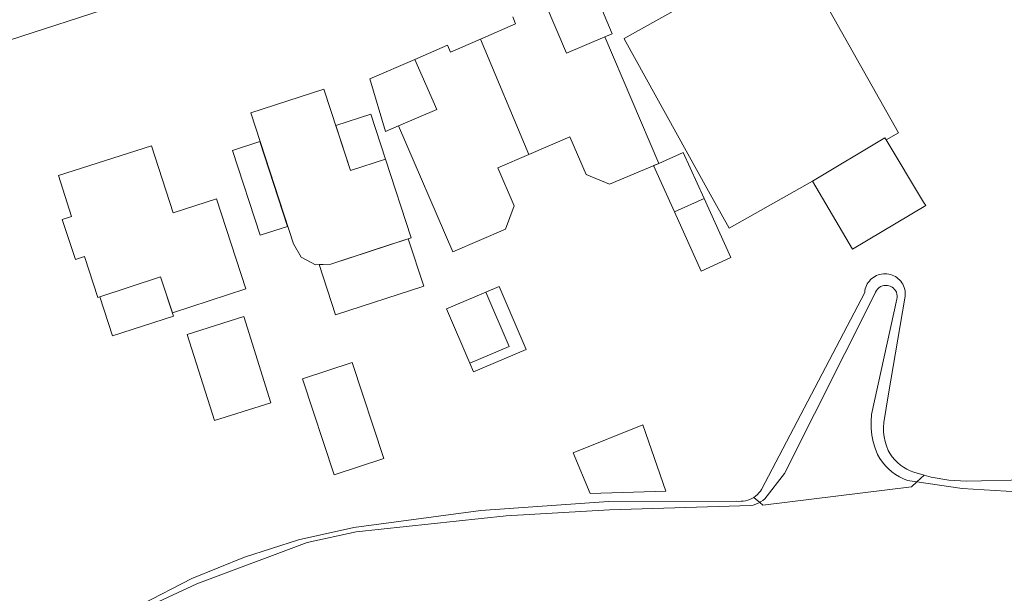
# Model space of a CAD drawing. Extents: x 140829 to 145054, y 448512 to 451778.
# Tile 139 of 152: x 144248 to 144331, y 451046 to 451095. Entities that reach past the tile are written whole.
import ezdxf

# ---------------------------------------------------------------- set-up
doc = ezdxf.new("R2010")
doc.units = 0
doc.header["$MEASUREMENT"] = 0
for name, color, linetype in [('geometrie2dBegroeidTerreindeel', 7, 'Continuous'), ('geometrie2dGebouwinstallatie', 7, 'Continuous'), ('geometrie2dGrondvlak', 7, 'Continuous'), ('geometrie2dOnbegroeidTerreindeel', 7, 'Continuous'), ('geometrie2dOndersteunendWaterdeel', 7, 'Continuous'), ('geometrie2dOverigeConstructie', 7, 'Continuous'), ('geometrie2dWaterdeel', 7, 'Continuous')]:
    doc.layers.add(name, color=color, linetype=linetype)

msp = doc.modelspace()

# ---------------------------------------------------------------- linework, layer by layer
at = {"layer": 'geometrie2dBegroeidTerreindeel', "linetype": 'Continuous', "lineweight": 0}
msp.add_line((144257.359, 451095.948), (144239.304, 451090.097), dxfattribs=at)
at = {"layer": 'geometrie2dGebouwinstallatie', "linetype": 'Continuous', "lineweight": 0}
for p, q in [((144296.596, 451097.546), (144298.393, 451093.322)), ((144294.538, 451091.683), (144292.742, 451095.907)), ((144297.768, 451093.057), (144294.538, 451091.683)), ((144298.393, 451093.322), (144297.768, 451093.057)), ((144277.946, 451089.519), (144281.746, 451091.159)), ((144281.746, 451091.159), (144283.583, 451086.92)), ((144279.271, 451085.059), (144277.946, 451089.519)), ((144283.583, 451086.92), (144280.369, 451085.533)), ((144283.583, 451086.92), (144283.583, 451086.92)), ((144275.07, 451085.581), (144278.014, 451086.544)), ((144278.014, 451086.544), (144279.259, 451082.734)), ((144278.014, 451086.544), (144278.014, 451086.544)), ((144276.313, 451081.775), (144275.07, 451085.581)), ((144280.369, 451085.533), (144279.271, 451085.059)), ((144266.356, 451083.472), (144268.674, 451084.228)), ((144268.674, 451084.228), (144271.01, 451077.061)), ((144268.693, 451076.306), (144266.356, 451083.472)), ((144266.356, 451083.472), (144266.356, 451083.472)), ((144279.259, 451082.734), (144276.313, 451081.775)), ((144302.313, 451082.374), (144304.371, 451083.305)), ((144304.371, 451083.305), (144306.134, 451079.406)), ((144301.867, 451082.185), (144302.313, 451082.374)), ((144303.636, 451078.276), (144301.867, 451082.185)), ((144302.313, 451082.374), (144302.313, 451082.374)), ((144306.134, 451079.406), (144303.636, 451078.276)), ((144271.01, 451077.061), (144268.693, 451076.306)), ((144274.644, 451073.88), (144281.182, 451076.01)), ((144281.182, 451076.01), (144282.483, 451072.015)), ((144281.182, 451076.01), (144281.182, 451076.01)), ((144273.676, 451073.831), (144274.644, 451073.88)), ((144275.055, 451069.594), (144273.676, 451073.831)), ((144255.169, 451071.115), (144260.29, 451072.789)), ((144260.29, 451072.789), (144261.371, 451069.483)), ((144282.483, 451072.015), (144275.055, 451069.594)), ((144287.719, 451071.503), (144288.839, 451071.982)), ((144288.839, 451071.982), (144291.115, 451066.665)), ((144256.25, 451067.809), (144255.169, 451071.115)), ((144289.682, 451066.918), (144287.719, 451071.503)), ((144287.719, 451071.503), (144287.719, 451071.503)), ((144261.371, 451069.483), (144256.25, 451067.809)), ((144261.371, 451069.483), (144261.371, 451069.483)), ((144286.377, 451065.503), (144289.682, 451066.918)), ((144291.115, 451066.665), (144286.69, 451064.771)), ((144286.69, 451064.771), (144286.377, 451065.503))]:
    msp.add_line(p, q, dxfattribs=at)
at = {"layer": 'geometrie2dGrondvlak', "linetype": 'Continuous', "lineweight": 0}
for p, q in [((144299.39, 451092.912), (144313.578, 451100.86)), ((144313.578, 451100.86), (144322.537, 451084.96)), ((144292.742, 451095.907), (144294.538, 451091.683)), ((144290.234, 451094.166), (144289.991, 451094.736)), ((144287.268, 451092.874), (144290.234, 451094.166)), ((144284.741, 451091.773), (144287.268, 451092.874)), ((144291.361, 451083.13), (144287.268, 451092.874)), ((144287.268, 451092.874), (144287.268, 451092.874)), ((144287.268, 451092.874), (144291.361, 451083.13)), ((144294.538, 451091.683), (144297.768, 451093.057)), ((144297.768, 451093.057), (144302.313, 451082.374)), ((144299.393, 451092.906), (144299.39, 451092.912)), ((144299.404, 451092.886), (144299.393, 451092.906)), ((144306.512, 451080.036), (144299.404, 451092.886)), ((144281.746, 451091.159), (144284.496, 451092.342)), ((144284.496, 451092.342), (144284.741, 451091.773)), ((144283.583, 451086.92), (144281.746, 451091.159)), ((144267.891, 451086.631), (144274.068, 451088.647)), ((144274.068, 451088.647), (144276.313, 451081.775)), ((144280.369, 451085.533), (144283.583, 451086.92)), ((144271.493, 451075.581), (144267.891, 451086.631)), ((144284.953, 451074.906), (144280.369, 451085.533)), ((144294.822, 451084.631), (144291.361, 451083.13)), ((144296.18, 451081.438), (144294.822, 451084.631)), ((144315.266, 451080.867), (144321.385, 451084.54)), ((144321.385, 451084.54), (144315.266, 451080.867)), ((144321.385, 451084.54), (144321.487, 451084.369)), ((144321.487, 451084.369), (144321.385, 451084.54)), ((144322.537, 451084.96), (144321.487, 451084.369)), ((144321.487, 451084.369), (144324.651, 451079.101)), ((144321.487, 451084.369), (144321.487, 451084.369)), ((144251.678, 451081.348), (144259.516, 451083.857)), ((144259.516, 451083.857), (144261.36, 451078.189)), ((144276.313, 451081.775), (144279.259, 451082.734)), ((144279.259, 451082.734), (144281.43, 451076.092)), ((144291.361, 451083.13), (144288.737, 451081.992)), ((144291.361, 451083.13), (144291.361, 451083.13)), ((144288.737, 451081.992), (144290.11, 451078.806)), ((144302.313, 451082.374), (144298.163, 451080.609)), ((144252.783, 451077.902), (144251.678, 451081.348)), ((144251.678, 451081.348), (144251.678, 451081.348)), ((144298.163, 451080.609), (144296.18, 451081.438)), ((144315.266, 451080.867), (144308.24, 451076.911)), ((144318.665, 451075.138), (144315.266, 451080.867)), ((144315.266, 451080.867), (144315.266, 451080.867)), ((144261.36, 451078.189), (144265.017, 451079.373)), ((144265.017, 451079.373), (144267.481, 451071.773)), ((144303.636, 451078.276), (144306.134, 451079.406)), ((144306.134, 451079.406), (144308.39, 451074.42)), ((144308.24, 451076.911), (144306.512, 451080.036)), ((144290.11, 451078.806), (144289.389, 451076.818)), ((144324.825, 451078.811), (144318.665, 451075.138)), ((144324.651, 451079.101), (144324.825, 451078.811)), ((144252.001, 451077.647), (144252.783, 451077.902)), ((144253.111, 451074.252), (144252.001, 451077.647)), ((144305.891, 451073.29), (144303.636, 451078.276)), ((144303.636, 451078.276), (144303.636, 451078.276)), ((144289.389, 451076.818), (144284.953, 451074.906)), ((144281.43, 451076.092), (144278.388, 451075.1)), ((144272.142, 451074.471), (144271.493, 451075.581)), ((144271.493, 451075.581), (144271.493, 451075.581)), ((144278.388, 451075.1), (144274.644, 451073.88)), ((144253.884, 451074.505), (144253.111, 451074.252)), ((144255.008, 451071.062), (144253.884, 451074.505)), ((144273.361, 451073.815), (144272.142, 451074.471)), ((144308.39, 451074.42), (144305.891, 451073.29)), ((144274.644, 451073.88), (144273.361, 451073.815)), ((144260.29, 451072.789), (144255.008, 451071.062)), ((144261.284, 451069.747), (144260.29, 451072.789)), ((144267.481, 451071.773), (144261.284, 451069.747)), ((144284.413, 451070.088), (144287.719, 451071.503)), ((144287.719, 451071.503), (144289.682, 451066.918)), ((144286.377, 451065.503), (144284.413, 451070.088)), ((144289.682, 451066.918), (144286.377, 451065.503)), ((144272.262, 451064.201), (144276.448, 451065.575)), ((144276.448, 451065.575), (144279.112, 451057.455)), ((144286.377, 451065.503), (144286.377, 451065.503)), ((144274.926, 451056.081), (144272.262, 451064.201)), ((144279.112, 451057.455), (144274.926, 451056.081)), ((144279.112, 451057.455), (144279.112, 451057.455))]:
    msp.add_line(p, q, dxfattribs=at)
at = {"layer": 'geometrie2dOnbegroeidTerreindeel', "linetype": 'Continuous', "lineweight": 0}
for p, q in [((144313.578, 451100.86), (144299.39, 451092.912)), ((144322.537, 451084.96), (144313.578, 451100.86)), ((144239.304, 451090.097), (144257.359, 451095.948)), ((144294.538, 451091.683), (144292.742, 451095.907)), ((144289.991, 451094.736), (144290.234, 451094.166)), ((144290.234, 451094.166), (144287.268, 451092.874)), ((144287.268, 451092.874), (144284.741, 451091.773)), ((144297.768, 451093.057), (144294.538, 451091.683)), ((144302.313, 451082.374), (144297.768, 451093.057)), ((144299.39, 451092.912), (144299.393, 451092.906)), ((144299.393, 451092.906), (144299.404, 451092.886)), ((144299.404, 451092.886), (144306.512, 451080.036)), ((144284.496, 451092.342), (144281.746, 451091.159)), ((144284.741, 451091.773), (144284.496, 451092.342)), ((144281.746, 451091.159), (144283.583, 451086.92)), ((144274.068, 451088.647), (144267.891, 451086.631)), ((144276.313, 451081.775), (144274.068, 451088.647)), ((144274.068, 451088.647), (144274.068, 451088.647)), ((144283.583, 451086.92), (144280.369, 451085.533)), ((144267.891, 451086.631), (144271.493, 451075.581)), ((144280.369, 451085.533), (144284.953, 451074.906)), ((144291.361, 451083.13), (144294.822, 451084.631)), ((144294.822, 451084.631), (144296.18, 451081.438)), ((144321.487, 451084.369), (144322.537, 451084.96)), ((144324.651, 451079.101), (144321.487, 451084.369)), ((144259.516, 451083.857), (144251.678, 451081.348)), ((144261.36, 451078.189), (144259.516, 451083.857)), ((144279.259, 451082.734), (144276.313, 451081.775)), ((144281.43, 451076.092), (144279.259, 451082.734)), ((144288.737, 451081.992), (144291.361, 451083.13)), ((144290.11, 451078.806), (144288.737, 451081.992)), ((144298.163, 451080.609), (144302.313, 451082.374)), ((144251.678, 451081.348), (144252.783, 451077.902)), ((144296.18, 451081.438), (144298.163, 451080.609)), ((144308.24, 451076.911), (144315.266, 451080.867)), ((144315.266, 451080.867), (144318.665, 451075.138)), ((144265.017, 451079.373), (144261.36, 451078.189)), ((144267.481, 451071.773), (144265.017, 451079.373)), ((144306.134, 451079.406), (144303.636, 451078.276)), ((144308.39, 451074.42), (144306.134, 451079.406)), ((144306.512, 451080.036), (144308.24, 451076.911)), ((144306.512, 451080.036), (144306.512, 451080.036)), ((144289.389, 451076.818), (144290.11, 451078.806)), ((144290.11, 451078.806), (144290.11, 451078.806)), ((144318.665, 451075.138), (144324.825, 451078.811)), ((144324.825, 451078.811), (144324.651, 451079.101)), ((144252.783, 451077.902), (144252.001, 451077.647)), ((144252.001, 451077.647), (144253.111, 451074.252)), ((144261.36, 451078.189), (144261.36, 451078.189)), ((144303.636, 451078.276), (144305.891, 451073.29)), ((144284.953, 451074.906), (144289.389, 451076.818)), ((144278.388, 451075.1), (144281.43, 451076.092)), ((144271.493, 451075.581), (144272.142, 451074.471)), ((144274.644, 451073.88), (144278.388, 451075.1)), ((144253.111, 451074.252), (144253.884, 451074.505)), ((144253.884, 451074.505), (144255.008, 451071.062)), ((144272.142, 451074.471), (144273.361, 451073.815)), ((144305.891, 451073.29), (144308.39, 451074.42)), ((144308.39, 451074.42), (144308.39, 451074.42)), ((144273.361, 451073.815), (144274.644, 451073.88)), ((144255.008, 451071.062), (144260.29, 451072.789)), ((144260.29, 451072.789), (144261.284, 451069.747)), ((144320.291, 451072.664), (144320.181, 451072.564)), ((144320.411, 451072.755), (144320.291, 451072.664)), ((144320.54, 451072.835), (144320.411, 451072.755)), ((144320.67, 451072.905), (144320.54, 451072.835)), ((144320.81, 451072.966), (144320.67, 451072.905)), ((144320.96, 451073.006), (144320.81, 451072.966)), ((144321.11, 451073.036), (144320.96, 451073.006)), ((144321.26, 451073.057), (144321.11, 451073.036)), ((144321.41, 451073.057), (144321.26, 451073.057)), ((144321.56, 451073.048), (144321.41, 451073.057)), ((144321.71, 451073.028), (144321.56, 451073.048)), ((144321.86, 451072.998), (144321.71, 451073.028)), ((144322, 451072.949), (144321.86, 451072.998)), ((144322.14, 451072.889), (144322, 451072.949)), ((144322.27, 451072.82), (144322.14, 451072.889)), ((144322.4, 451072.73), (144322.27, 451072.82)), ((144322.511, 451072.64), (144322.4, 451072.73)), ((144322.621, 451072.531), (144322.511, 451072.64)), ((144261.284, 451069.747), (144267.481, 451071.773)), ((144319.733, 451071.783), (144319.704, 451071.633)), ((144319.783, 451071.923), (144319.733, 451071.783)), ((144319.832, 451072.063), (144319.783, 451071.923)), ((144319.902, 451072.203), (144319.832, 451072.063)), ((144319.982, 451072.323), (144319.902, 451072.203)), ((144320.081, 451072.444), (144319.982, 451072.323)), ((144320.181, 451072.564), (144320.081, 451072.444)), ((144322.721, 451072.421), (144322.621, 451072.531)), ((144322.812, 451072.301), (144322.721, 451072.421)), ((144322.892, 451072.171), (144322.812, 451072.301)), ((144322.962, 451072.032), (144322.892, 451072.171)), ((144323.013, 451071.892), (144322.962, 451072.032)), ((144323.053, 451071.742), (144323.013, 451071.892)), ((144287.719, 451071.503), (144284.413, 451070.088)), ((144289.682, 451066.918), (144287.719, 451071.503)), ((144287.719, 451071.503), (144287.719, 451071.503)), ((144319.684, 451071.483), (144310.99, 451054.85)), ((144319.704, 451071.633), (144319.684, 451071.483)), ((144321.677, 451062.909), (144323.065, 451070.992)), ((144323.083, 451071.602), (144323.053, 451071.742)), ((144323.065, 451070.992), (144323.085, 451071.142)), ((144323.094, 451071.452), (144323.083, 451071.602)), ((144323.085, 451071.142), (144323.104, 451071.292)), ((144323.104, 451071.292), (144323.094, 451071.452)), ((144284.413, 451070.088), (144286.377, 451065.503)), ((144286.377, 451065.503), (144289.682, 451066.918)), ((144276.448, 451065.575), (144272.262, 451064.201)), ((144279.112, 451057.455), (144276.448, 451065.575)), ((144272.262, 451064.201), (144274.926, 451056.081)), ((144272.262, 451064.201), (144272.262, 451064.201)), ((144321.304, 451060.508), (144321.677, 451062.909)), ((144321.275, 451060.108), (144321.304, 451060.508)), ((144321.276, 451059.698), (144321.275, 451060.108)), ((144321.317, 451059.298), (144321.276, 451059.698)), ((144321.398, 451058.908), (144321.317, 451059.298)), ((144321.509, 451058.519), (144321.398, 451058.908)), ((144321.66, 451058.139), (144321.509, 451058.519)), ((144321.821, 451057.859), (144321.66, 451058.139)), ((144322.012, 451057.6), (144321.821, 451057.859)), ((144274.926, 451056.081), (144279.112, 451057.455)), ((144322.222, 451057.351), (144322.012, 451057.6)), ((144322.443, 451057.121), (144322.222, 451057.351)), ((144322.693, 451056.912), (144322.443, 451057.121)), ((144322.954, 451056.723), (144322.693, 451056.912)), ((144323.234, 451056.553), (144322.954, 451056.723)), ((144323.525, 451056.414), (144323.234, 451056.553)), ((144323.825, 451056.295), (144323.525, 451056.414)), ((144324.685, 451056.067), (144323.825, 451056.295)), ((144325.286, 451055.899), (144324.685, 451056.067)), ((144326.766, 451055.643), (144325.286, 451055.899)), ((144328.277, 451055.537), (144326.766, 451055.643)), ((144337.095, 451055.741), (144328.277, 451055.537)), ((144310.631, 451054.409), (144310.481, 451054.289)), ((144310.761, 451054.55), (144310.631, 451054.409)), ((144310.88, 451054.69), (144310.761, 451054.55)), ((144310.99, 451054.85), (144310.88, 451054.69)), ((144298.074, 451053.825), (144287.296, 451053.076)), ((144308.873, 451053.865), (144298.074, 451053.825)), ((144309.063, 451053.845), (144308.873, 451053.865)), ((144309.253, 451053.846), (144309.063, 451053.845)), ((144309.443, 451053.856), (144309.253, 451053.846)), ((144309.632, 451053.887), (144309.443, 451053.856)), ((144309.812, 451053.937), (144309.632, 451053.887)), ((144309.992, 451054.008), (144309.812, 451053.937)), ((144310.162, 451054.088), (144309.992, 451054.008)), ((144310.332, 451054.179), (144310.162, 451054.088)), ((144310.481, 451054.289), (144310.332, 451054.179)), ((144287.296, 451053.076), (144276.601, 451051.627)), ((144276.601, 451051.627), (144271.924, 451050.585)), ((144271.924, 451050.585), (144267.358, 451049.142)), ((144267.358, 451049.142), (144262.934, 451047.32)), ((144262.934, 451047.32), (144258.68, 451045.129))]:
    msp.add_line(p, q, dxfattribs=at)
at = {"layer": 'geometrie2dOndersteunendWaterdeel', "linetype": 'Continuous', "lineweight": 0}
for p, q in [((144320.181, 451072.564), (144320.291, 451072.664)), ((144320.291, 451072.664), (144320.411, 451072.755)), ((144320.411, 451072.755), (144320.54, 451072.835)), ((144320.54, 451072.835), (144320.67, 451072.905)), ((144320.67, 451072.905), (144320.81, 451072.966)), ((144320.81, 451072.966), (144320.96, 451073.006)), ((144320.96, 451073.006), (144321.11, 451073.036)), ((144321.11, 451073.036), (144321.26, 451073.057)), ((144321.26, 451073.057), (144321.41, 451073.057)), ((144321.41, 451073.057), (144321.56, 451073.048)), ((144321.56, 451073.048), (144321.71, 451073.028)), ((144321.71, 451073.028), (144321.86, 451072.998)), ((144321.86, 451072.998), (144322, 451072.949)), ((144322, 451072.949), (144322.14, 451072.889)), ((144322.14, 451072.889), (144322.27, 451072.82)), ((144322.27, 451072.82), (144322.4, 451072.73)), ((144322.4, 451072.73), (144322.511, 451072.64)), ((144322.511, 451072.64), (144322.621, 451072.531)), ((144319.704, 451071.633), (144319.733, 451071.783)), ((144319.733, 451071.783), (144319.783, 451071.923)), ((144319.783, 451071.923), (144319.832, 451072.063)), ((144319.832, 451072.063), (144319.902, 451072.203)), ((144319.902, 451072.203), (144319.982, 451072.323)), ((144319.982, 451072.323), (144320.081, 451072.444)), ((144320.081, 451072.444), (144320.181, 451072.564)), ((144320.773, 451071.766), (144320.663, 451071.645)), ((144320.893, 451071.886), (144320.773, 451071.766)), ((144321.033, 451071.976), (144320.893, 451071.886)), ((144321.182, 451072.037), (144321.033, 451071.976)), ((144321.302, 451072.067), (144321.182, 451072.037)), ((144321.432, 451072.077), (144321.302, 451072.067)), ((144321.592, 451072.078), (144321.432, 451072.077)), ((144321.722, 451072.048), (144321.592, 451072.078)), ((144321.842, 451072.009), (144321.722, 451072.048)), ((144321.993, 451071.929), (144321.842, 451072.009)), ((144322.113, 451071.829), (144321.993, 451071.929)), ((144322.203, 451071.74), (144322.113, 451071.829)), ((144322.621, 451072.531), (144322.721, 451072.421)), ((144322.721, 451072.421), (144322.812, 451072.301)), ((144322.812, 451072.301), (144322.892, 451072.171)), ((144322.892, 451072.171), (144322.962, 451072.032)), ((144322.962, 451072.032), (144323.013, 451071.892)), ((144323.013, 451071.892), (144323.053, 451071.742)), ((144310.99, 451054.85), (144319.684, 451071.483)), ((144320.544, 451071.375), (144312.926, 451056.195)), ((144319.684, 451071.483), (144319.704, 451071.633)), ((144320.594, 451071.495), (144320.544, 451071.375)), ((144320.663, 451071.645), (144320.594, 451071.495)), ((144323.065, 451070.992), (144321.677, 451062.909)), ((144322.273, 451071.64), (144322.203, 451071.74)), ((144322.354, 451071.49), (144322.273, 451071.64)), ((144322.404, 451071.33), (144322.354, 451071.49)), ((144322.395, 451070.91), (144322.425, 451071.08)), ((144322.415, 451071.2), (144322.404, 451071.33)), ((144322.425, 451071.08), (144322.415, 451071.2)), ((144323.053, 451071.742), (144323.083, 451071.602)), ((144323.085, 451071.142), (144323.065, 451070.992)), ((144323.083, 451071.602), (144323.094, 451071.452)), ((144323.104, 451071.292), (144323.085, 451071.142)), ((144323.094, 451071.452), (144323.104, 451071.292)), ((144320.242, 451061.165), (144322.395, 451070.91)), ((144321.677, 451062.909), (144321.304, 451060.508)), ((144320.214, 451060.585), (144320.242, 451061.165)), ((144320.225, 451060.015), (144320.214, 451060.585)), ((144321.304, 451060.508), (144321.275, 451060.108)), ((144320.287, 451059.435), (144320.225, 451060.015)), ((144320.398, 451058.876), (144320.287, 451059.435)), ((144321.275, 451060.108), (144321.276, 451059.698)), ((144321.276, 451059.698), (144321.317, 451059.298)), ((144320.56, 451058.326), (144320.398, 451058.876)), ((144321.317, 451059.298), (144321.398, 451058.908)), ((144321.398, 451058.908), (144321.509, 451058.519)), ((144321.509, 451058.519), (144321.66, 451058.139)), ((144320.771, 451057.787), (144320.56, 451058.326)), ((144320.962, 451057.457), (144320.771, 451057.787)), ((144321.66, 451058.139), (144321.821, 451057.859)), ((144321.821, 451057.859), (144322.012, 451057.6)), ((144321.183, 451057.148), (144320.962, 451057.457)), ((144321.424, 451056.848), (144321.183, 451057.148)), ((144321.684, 451056.579), (144321.424, 451056.848)), ((144322.012, 451057.6), (144322.222, 451057.351)), ((144322.222, 451057.351), (144322.443, 451057.121)), ((144322.443, 451057.121), (144322.693, 451056.912)), ((144322.693, 451056.912), (144322.954, 451056.723)), ((144312.926, 451056.195), (144311.262, 451054.051)), ((144321.975, 451056.33), (144321.684, 451056.579)), ((144322.286, 451056.101), (144321.975, 451056.33)), ((144322.606, 451055.912), (144322.286, 451056.101)), ((144322.954, 451056.723), (144323.234, 451056.553)), ((144323.234, 451056.553), (144323.525, 451056.414)), ((144323.525, 451056.414), (144323.825, 451056.295)), ((144323.825, 451056.295), (144324.685, 451056.067)), ((144324.685, 451056.067), (144324.067, 451055.486)), ((144324.067, 451055.486), (144324.685, 451056.067)), ((144324.685, 451056.067), (144325.286, 451055.899)), ((144322.946, 451055.743), (144322.606, 451055.912)), ((144323.297, 451055.594), (144322.946, 451055.743)), ((144324.067, 451055.486), (144323.297, 451055.594)), ((144327.898, 451054.936), (144324.067, 451055.486)), ((144325.286, 451055.899), (144326.766, 451055.643)), ((144326.766, 451055.643), (144328.277, 451055.537)), ((144328.277, 451055.537), (144337.095, 451055.741)), ((144310.481, 451054.289), (144310.631, 451054.409)), ((144310.631, 451054.409), (144310.761, 451054.55)), ((144310.761, 451054.55), (144310.88, 451054.69)), ((144310.88, 451054.69), (144310.99, 451054.85)), ((144332.529, 451054.649), (144327.898, 451054.936)), ((144287.296, 451053.076), (144298.074, 451053.825)), ((144298.074, 451053.825), (144308.873, 451053.865)), ((144308.873, 451053.865), (144309.063, 451053.845)), ((144309.063, 451053.845), (144309.253, 451053.846)), ((144309.253, 451053.846), (144309.443, 451053.856)), ((144309.443, 451053.856), (144309.632, 451053.887)), ((144309.632, 451053.887), (144309.812, 451053.937)), ((144309.812, 451053.937), (144309.992, 451054.008)), ((144309.992, 451054.008), (144310.162, 451054.088)), ((144310.283, 451053.529), (144310.064, 451053.488)), ((144310.162, 451054.088), (144310.332, 451054.179)), ((144310.493, 451053.599), (144310.283, 451053.529)), ((144310.332, 451054.179), (144310.481, 451054.289)), ((144310.835, 451053.751), (144310.332, 451054.179)), ((144310.332, 451054.179), (144310.332, 451054.179)), ((144310.332, 451054.179), (144310.835, 451053.751)), ((144310.703, 451053.68), (144310.493, 451053.599)), ((144310.833, 451053.75), (144310.703, 451053.68)), ((144310.835, 451053.751), (144310.833, 451053.75)), ((144310.893, 451053.79), (144310.835, 451053.751)), ((144311.082, 451053.911), (144310.893, 451053.79)), ((144311.262, 451054.051), (144311.082, 451053.911)), ((144276.601, 451051.627), (144287.296, 451053.076)), ((144298.165, 451053.126), (144289.447, 451052.612)), ((144310.064, 451053.488), (144298.165, 451053.126)), ((144289.447, 451052.612), (144276.792, 451051.278)), ((144271.924, 451050.585), (144276.601, 451051.627)), ((144276.792, 451051.278), (144272.665, 451050.357)), ((144272.665, 451050.357), (144263.355, 451046.892)), ((144267.358, 451049.142), (144271.924, 451050.585)), ((144262.934, 451047.32), (144267.358, 451049.142)), ((144263.355, 451046.892), (144254.477, 451042.758)), ((144258.68, 451045.129), (144262.934, 451047.32))]:
    msp.add_line(p, q, dxfattribs=at)
at = {"layer": 'geometrie2dOverigeConstructie', "linetype": 'Continuous', "lineweight": 0}
for p, q in [((144262.535, 451067.933), (144267.305, 451069.437)), ((144267.305, 451069.437), (144269.597, 451062.168)), ((144264.827, 451060.665), (144262.535, 451067.933)), ((144262.535, 451067.933), (144262.535, 451067.933)), ((144269.597, 451062.168), (144264.827, 451060.665)), ((144295.086, 451057.939), (144300.964, 451060.307)), ((144300.964, 451060.307), (144302.911, 451054.712)), ((144300.964, 451060.307), (144300.964, 451060.307)), ((144296.531, 451054.518), (144295.086, 451057.939)), ((144302.911, 451054.712), (144296.531, 451054.518))]:
    msp.add_line(p, q, dxfattribs=at)
at = {"layer": 'geometrie2dWaterdeel', "linetype": 'Continuous', "lineweight": 0}
for p, q in [((144320.663, 451071.645), (144320.773, 451071.766)), ((144320.773, 451071.766), (144320.893, 451071.886)), ((144320.893, 451071.886), (144321.033, 451071.976)), ((144321.033, 451071.976), (144321.182, 451072.037)), ((144321.182, 451072.037), (144321.302, 451072.067)), ((144321.302, 451072.067), (144321.432, 451072.077)), ((144321.432, 451072.077), (144321.592, 451072.078)), ((144321.592, 451072.078), (144321.722, 451072.048)), ((144321.722, 451072.048), (144321.842, 451072.009)), ((144321.842, 451072.009), (144321.993, 451071.929)), ((144321.993, 451071.929), (144322.113, 451071.829)), ((144322.113, 451071.829), (144322.203, 451071.74)), ((144312.926, 451056.195), (144320.544, 451071.375)), ((144320.544, 451071.375), (144320.594, 451071.495)), ((144320.594, 451071.495), (144320.663, 451071.645)), ((144322.203, 451071.74), (144322.273, 451071.64)), ((144322.273, 451071.64), (144322.354, 451071.49)), ((144322.354, 451071.49), (144322.404, 451071.33)), ((144322.425, 451071.08), (144322.395, 451070.91)), ((144322.404, 451071.33), (144322.415, 451071.2)), ((144322.415, 451071.2), (144322.425, 451071.08)), ((144322.395, 451070.91), (144320.242, 451061.165)), ((144320.242, 451061.165), (144320.214, 451060.585)), ((144320.214, 451060.585), (144320.225, 451060.015)), ((144320.225, 451060.015), (144320.287, 451059.435)), ((144320.287, 451059.435), (144320.398, 451058.876)), ((144320.398, 451058.876), (144320.56, 451058.326)), ((144320.56, 451058.326), (144320.771, 451057.787)), ((144320.771, 451057.787), (144320.962, 451057.457)), ((144320.962, 451057.457), (144321.183, 451057.148)), ((144321.183, 451057.148), (144321.424, 451056.848)), ((144321.424, 451056.848), (144321.684, 451056.579)), ((144311.262, 451054.051), (144312.926, 451056.195)), ((144321.684, 451056.579), (144321.975, 451056.33)), ((144321.975, 451056.33), (144322.286, 451056.101)), ((144322.286, 451056.101), (144322.606, 451055.912)), ((144322.606, 451055.912), (144322.946, 451055.743)), ((144322.946, 451055.743), (144323.297, 451055.594)), ((144323.297, 451055.594), (144324.067, 451055.486)), ((144323.628, 451055.075), (144324.067, 451055.486)), ((144324.067, 451055.486), (144323.628, 451055.075)), ((144324.067, 451055.486), (144327.898, 451054.936)), ((144311.093, 451053.531), (144323.628, 451055.075)), ((144323.628, 451055.075), (144311.093, 451053.531)), ((144327.898, 451054.936), (144332.529, 451054.649)), ((144310.064, 451053.488), (144310.283, 451053.529)), ((144310.283, 451053.529), (144310.493, 451053.599)), ((144310.493, 451053.599), (144310.703, 451053.68)), ((144310.703, 451053.68), (144310.833, 451053.75)), ((144310.833, 451053.75), (144310.835, 451053.751)), ((144310.835, 451053.751), (144310.893, 451053.79)), ((144310.835, 451053.751), (144311.093, 451053.531)), ((144311.093, 451053.531), (144310.835, 451053.751)), ((144310.835, 451053.751), (144310.835, 451053.751)), ((144310.893, 451053.79), (144311.082, 451053.911)), ((144311.082, 451053.911), (144311.262, 451054.051)), ((144289.447, 451052.612), (144298.165, 451053.126)), ((144298.165, 451053.126), (144310.064, 451053.488)), ((144276.792, 451051.278), (144289.447, 451052.612)), ((144272.665, 451050.357), (144276.792, 451051.278)), ((144263.355, 451046.892), (144272.665, 451050.357)), ((144254.477, 451042.758), (144263.355, 451046.892))]:
    msp.add_line(p, q, dxfattribs=at)

doc.saveas('drawing.dxf')
